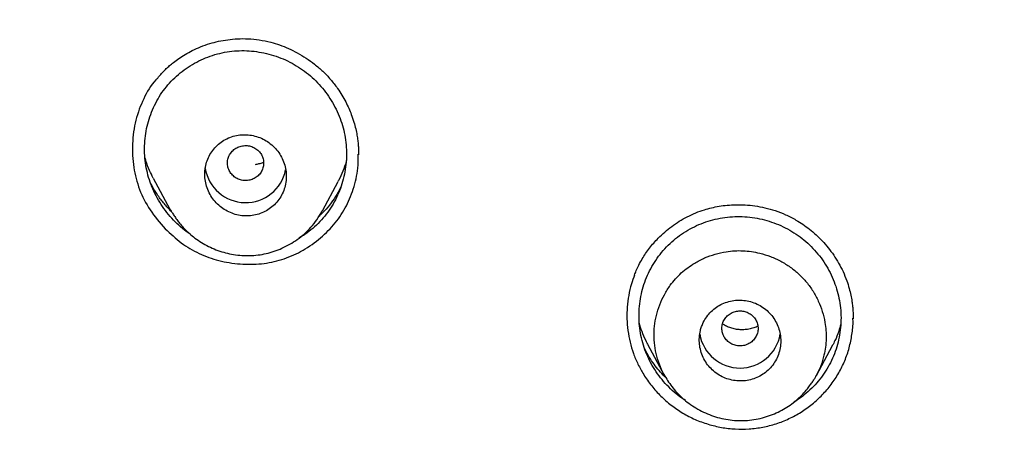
# Model space of a CAD drawing. Header units: millimetres. Extents: x 8 to 827, y 12 to 1643.
# Tile 102 of 134: x 431.94 to 453.69, y 1499.19 to 1508.5. Entities that reach past the tile are written whole.
import ezdxf

# ---------------------------------------------------------------- set-up
doc = ezdxf.new("R2010")
doc.units = ezdxf.units.MM

msp = doc.modelspace()

# ---------------------------------------------------------------- linework, layer by layer
at = {"color": 7, "linetype": 'Continuous', "lineweight": 30}
for p, q in [((439.414, 1505.512), (439.415, 1505.526)), ((434.887, 1505.001), (435.252, 1504.318)), ((438.623, 1504.278), (438.971, 1504.929)), ((438.62, 1504.28), (438.612, 1504.267)), ((450.345, 1501.905), (450.344, 1501.911)), ((445.809, 1501.336), (446.176, 1500.649)), ((449.541, 1500.645), (449.892, 1501.302))]:
    msp.add_line(p, q, dxfattribs=at)
for centre, start, end in [((436.927, 1505.363), 189.3854, 348.4251), ((447.849, 1501.712), 190.1501, 349.9756)]:
    msp.add_arc(centre, 0.904, start, end, dxfattribs=at)
for points, knots in [([(518.615, 1485.143), (518.616, 1485.158), (518.617, 1485.191), (518.618, 1485.25), (518.62, 1485.333), (518.623, 1485.444), (518.626, 1485.587), (518.63, 1485.756), (518.633, 1485.95), (518.636, 1486.17), (518.638, 1486.415), (518.639, 1486.677), (518.639, 1486.956), (518.637, 1487.248), (518.634, 1487.562), (518.628, 1487.898), (518.619, 1488.255), (518.608, 1488.632), (518.585, 1489.253), (518.542, 1490.103), (518.469, 1491.132), (518.382, 1492.104), (518.285, 1493.021), (518.174, 1493.922), (518.051, 1494.805), (517.916, 1495.672), (517.77, 1496.521), (517.614, 1497.353), (517.478, 1498.022), (517.368, 1498.532), (517.29, 1498.887), (517.211, 1499.23), (517.135, 1499.556), (517.062, 1499.859), (516.992, 1500.14), (516.927, 1500.399), (516.866, 1500.635), (516.81, 1500.849), (516.759, 1501.041), (516.714, 1501.212), (516.677, 1501.346), (516.649, 1501.449), (516.628, 1501.525), (516.609, 1501.592), (516.594, 1501.647), (516.581, 1501.692), (516.568, 1501.741), (516.549, 1501.806), (516.523, 1501.899), (516.488, 1502.019), (516.446, 1502.167), (516.4, 1502.326), (516.35, 1502.494), (516.299, 1502.664), (516.245, 1502.843), (516.19, 1503.024), (516.057, 1503.454), (515.839, 1504.133), (515.524, 1505.06), (515.19, 1505.989), (514.882, 1506.8), (514.606, 1507.497), (514.366, 1508.084), (514.112, 1508.684), (513.843, 1509.298), (513.559, 1509.927), (513.241, 1510.608), (512.885, 1511.344), (512.487, 1512.135), (512.064, 1512.942), (511.655, 1513.694), (511.265, 1514.388), (510.897, 1515.021), (510.583, 1515.547), (510.33, 1515.961), (510.146, 1516.258), (509.967, 1516.543), (509.795, 1516.814), (509.616, 1517.092), (509.431, 1517.375), (509.243, 1517.66), (509.068, 1517.922), (508.905, 1518.162), (508.756, 1518.381), (508.62, 1518.578), (508.501, 1518.748), (508.399, 1518.895), (508.312, 1519.017), (508.237, 1519.123), (508.175, 1519.211), (508.124, 1519.283), (508.081, 1519.342), (508.041, 1519.397), (507.996, 1519.46), (507.94, 1519.539), (507.869, 1519.636), (507.785, 1519.751), (507.691, 1519.88), (507.56, 1520.058), (507.391, 1520.284), (507.182, 1520.563), (506.957, 1520.857), (506.717, 1521.168), (506.461, 1521.495), (506.189, 1521.837), (505.9, 1522.194), (505.594, 1522.566), (505.27, 1522.953), (504.928, 1523.354), (504.569, 1523.769), (504.116, 1524.28), (503.567, 1524.884), (502.917, 1525.577), (502.245, 1526.27), (501.552, 1526.961), (500.837, 1527.649), (500.094, 1528.341), (499.323, 1529.033), (498.527, 1529.723), (497.707, 1530.408), (496.863, 1531.087), (495.989, 1531.765), (495.217, 1532.34), (494.557, 1532.816), (494.025, 1533.192), (493.496, 1533.556), (492.98, 1533.904), (492.477, 1534.236), (491.987, 1534.552), (491.497, 1534.862), (491.007, 1535.165), (490.519, 1535.46), (490.049, 1535.739), (489.598, 1536.001), (489.161, 1536.25), (488.741, 1536.485), (488.336, 1536.707), (487.953, 1536.914), (487.592, 1537.105), (487.253, 1537.282), (486.936, 1537.445), (486.65, 1537.591), (486.392, 1537.72), (486.162, 1537.834), (485.951, 1537.937), (485.76, 1538.03), (485.589, 1538.113), (485.432, 1538.188), (485.291, 1538.255), (485.169, 1538.312), (485.078, 1538.355), (485.014, 1538.385), (484.974, 1538.404), (484.949, 1538.416), (484.937, 1538.421), (484.933, 1538.423), (484.931, 1538.424), (484.93, 1538.425), (484.924, 1538.427), (484.913, 1538.433), (484.891, 1538.443), (484.856, 1538.459), (484.805, 1538.483), (484.734, 1538.516), (484.641, 1538.559), (484.521, 1538.614), (484.374, 1538.681), (484.203, 1538.758), (484.009, 1538.845), (483.796, 1538.94), (483.566, 1539.041), (483.318, 1539.148), (483.05, 1539.263), (482.76, 1539.385), (482.451, 1539.514), (482.123, 1539.648), (481.776, 1539.788), (481.407, 1539.934), (481.015, 1540.086), (480.598, 1540.244), (480.156, 1540.408), (479.691, 1540.576), (479.204, 1540.748), (478.694, 1540.922), (478.161, 1541.1), (477.584, 1541.286), (476.96, 1541.48), (476.287, 1541.682), (475.585, 1541.883), (474.854, 1542.083), (474.093, 1542.281), (473.319, 1542.473), (472.532, 1542.656), (471.733, 1542.832), (470.908, 1543.002), (470.056, 1543.165), (469.228, 1543.312), (468.427, 1543.444), (467.659, 1543.56), (466.886, 1543.667), (466.115, 1543.764), (465.352, 1543.851), (464.552, 1543.932), (463.716, 1544.006), (462.846, 1544.07), (461.987, 1544.122), (461.058, 1544.165), (460.061, 1544.196), (459, 1544.211), (457.959, 1544.208), (456.938, 1544.188), (455.944, 1544.153), (454.977, 1544.103), (454.037, 1544.041), (453.118, 1543.966), (452.213, 1543.879), (451.324, 1543.781), (450.451, 1543.672), (449.599, 1543.553), (448.77, 1543.427), (447.963, 1543.293), (447.177, 1543.152), (446.415, 1543.005), (445.675, 1542.853), (444.957, 1542.697), (444.261, 1542.538), (443.586, 1542.375), (442.978, 1542.221), (442.434, 1542.078), (441.949, 1541.946), (441.478, 1541.814), (441.017, 1541.681), (440.485, 1541.522), (439.869, 1541.333), (439.163, 1541.107), (438.438, 1540.865), (437.695, 1540.606), (436.934, 1540.33), (436.168, 1540.04), (435.399, 1539.737), (434.626, 1539.421), (433.838, 1539.086), (433.038, 1538.732), (432.224, 1538.358), (431.398, 1537.963), (430.56, 1537.546), (429.74, 1537.123), (428.94, 1536.694), (428.16, 1536.262), (427.373, 1535.81), (426.579, 1535.338), (425.778, 1534.846), (424.972, 1534.332), (424.161, 1533.797), (423.347, 1533.24), (422.529, 1532.662), (421.709, 1532.06), (420.886, 1531.434), (420.122, 1530.832), (419.417, 1530.257), (418.77, 1529.714), (418.13, 1529.162), (417.507, 1528.608), (416.91, 1528.062), (416.34, 1527.526), (415.797, 1527.001), (415.28, 1526.489), (414.788, 1525.99), (414.324, 1525.507), (413.886, 1525.041), (413.473, 1524.593), (413.083, 1524.16), (412.71, 1523.738), (412.354, 1523.327), (412.015, 1522.929), (411.698, 1522.55), (411.402, 1522.189), (411.126, 1521.847), (410.869, 1521.526), (410.638, 1521.231), (410.431, 1520.964), (410.246, 1520.723), (410.076, 1520.499), (409.921, 1520.293), (409.781, 1520.105), (409.651, 1519.929), (409.533, 1519.768), (409.425, 1519.621), (409.347, 1519.512), (409.291, 1519.434), (409.254, 1519.383), (409.216, 1519.331), (409.174, 1519.272), (409.12, 1519.196), (409.052, 1519.1), (408.968, 1518.981), (408.87, 1518.842), (408.758, 1518.682), (408.633, 1518.502), (408.495, 1518.301), (408.344, 1518.079), (408.183, 1517.84), (408.014, 1517.586), (407.836, 1517.316), (407.647, 1517.026), (407.449, 1516.717), (407.241, 1516.387), (406.982, 1515.972), (406.682, 1515.479), (406.347, 1514.916), (405.99, 1514.298), (405.613, 1513.627), (405.221, 1512.903), (404.849, 1512.192), (404.493, 1511.49), (404.155, 1510.796), (403.832, 1510.112), (403.527, 1509.444), (403.24, 1508.79), (402.969, 1508.153), (402.713, 1507.53), (402.415, 1506.779), (402.08, 1505.894), (401.715, 1504.871), (401.461, 1504.113), (401.303, 1503.623), (401.232, 1503.399), (401.162, 1503.175), (401.093, 1502.952), (401.026, 1502.73), (400.964, 1502.523), (400.909, 1502.337), (400.863, 1502.177), (400.823, 1502.04), (400.79, 1501.925), (400.764, 1501.832), (400.744, 1501.762), (400.729, 1501.709), (400.715, 1501.659), (400.695, 1501.586), (400.665, 1501.478), (400.626, 1501.337), (400.583, 1501.177), (400.535, 1500.999), (400.482, 1500.798), (400.423, 1500.574), (400.359, 1500.324), (400.291, 1500.05), (400.218, 1499.751), (400.141, 1499.429), (400.052, 1499.047), (399.954, 1498.609), (399.849, 1498.123), (399.723, 1497.511), (399.58, 1496.77), (399.426, 1495.896), (399.284, 1495.003), (399.154, 1494.092), (399.037, 1493.163), (398.934, 1492.215), (398.846, 1491.25), (398.79, 1490.476), (398.755, 1489.9), (398.735, 1489.526), (398.718, 1489.15), (398.703, 1488.776), (398.691, 1488.411), (398.681, 1488.044), (398.674, 1487.681), (398.669, 1487.323), (398.667, 1486.991), (398.667, 1486.695), (398.668, 1486.432), (398.67, 1486.202), (398.672, 1485.993), (398.675, 1485.807), (398.678, 1485.651), (398.681, 1485.521), (398.683, 1485.417), (398.685, 1485.329), (398.687, 1485.256), (398.689, 1485.199), (398.69, 1485.165), (398.69, 1485.151)], [0, 0, 0, 0, 0.000224, 0.00053, 0.00092, 0.001546, 0.002312, 0.003218, 0.004264, 0.005451, 0.006778, 0.008245, 0.009716, 0.011305, 0.013013, 0.014838, 0.016782, 0.018845, 0.021009, 0.026938, 0.032761, 0.03787, 0.042896, 0.047838, 0.052695, 0.057469, 0.062159, 0.066766, 0.071289, 0.073292, 0.075279, 0.077217, 0.079036, 0.080732, 0.082304, 0.083754, 0.085079, 0.086281, 0.08736, 0.088318, 0.089153, 0.089633, 0.090061, 0.090436, 0.090755, 0.090996, 0.0912, 0.091572, 0.092098, 0.092777, 0.09361, 0.094596, 0.095478, 0.096455, 0.097484, 0.098514, 0.099546, 0.104806, 0.110107, 0.115448, 0.120832, 0.124176, 0.127593, 0.131111, 0.13473, 0.138449, 0.142269, 0.146899, 0.151668, 0.156577, 0.161625, 0.165485, 0.169423, 0.173439, 0.175359, 0.177252, 0.17906, 0.180783, 0.182423, 0.184391, 0.186222, 0.187916, 0.189472, 0.190891, 0.192173, 0.193317, 0.194236, 0.195043, 0.195736, 0.196316, 0.196783, 0.197148, 0.197489, 0.197879, 0.198396, 0.199038, 0.199806, 0.200686, 0.201612, 0.203358, 0.205223, 0.207206, 0.209308, 0.211528, 0.213868, 0.216326, 0.218903, 0.221598, 0.224413, 0.227346, 0.230398, 0.235346, 0.240417, 0.245613, 0.250781, 0.256066, 0.261468, 0.266985, 0.272618, 0.278264, 0.284021, 0.289889, 0.295869, 0.299337, 0.302828, 0.306234, 0.309532, 0.312722, 0.315804, 0.318777, 0.321924, 0.324939, 0.327824, 0.330578, 0.333201, 0.335773, 0.338207, 0.3405, 0.342654, 0.344669, 0.346544, 0.34828, 0.349749, 0.3511, 0.352334, 0.353451, 0.354451, 0.355334, 0.356194, 0.356904, 0.357462, 0.357781, 0.358015, 0.358164, 0.358207, 0.358221, 0.358229, 0.358238, 0.358253, 0.358324, 0.358446, 0.358621, 0.358933, 0.359338, 0.359836, 0.360554, 0.361406, 0.36239, 0.363507, 0.364758, 0.366055, 0.36747, 0.369003, 0.370654, 0.372423, 0.374274, 0.376239, 0.378318, 0.38051, 0.382864, 0.385335, 0.387925, 0.390632, 0.393457, 0.396401, 0.399462, 0.402993, 0.406669, 0.41049, 0.414456, 0.418567, 0.422823, 0.426968, 0.431242, 0.435644, 0.440176, 0.444836, 0.448819, 0.452891, 0.45699, 0.461043, 0.465052, 0.469015, 0.473627, 0.478177, 0.482664, 0.487089, 0.492729, 0.498264, 0.503694, 0.509016, 0.514231, 0.519249, 0.524164, 0.528976, 0.533685, 0.538385, 0.542978, 0.547464, 0.551843, 0.556116, 0.560282, 0.564342, 0.568286, 0.572125, 0.575858, 0.579485, 0.583006, 0.585698, 0.588325, 0.590886, 0.593382, 0.595849, 0.599614, 0.603498, 0.607502, 0.611626, 0.615869, 0.620232, 0.624509, 0.628893, 0.633386, 0.637987, 0.642695, 0.647512, 0.652438, 0.657471, 0.662084, 0.666784, 0.671572, 0.676447, 0.68141, 0.686461, 0.691599, 0.696814, 0.702117, 0.707507, 0.712984, 0.71855, 0.722984, 0.727473, 0.732009, 0.736457, 0.740762, 0.744926, 0.748947, 0.752825, 0.756561, 0.760153, 0.763542, 0.766794, 0.769908, 0.772884, 0.775824, 0.778617, 0.781262, 0.783759, 0.786108, 0.788309, 0.790363, 0.792116, 0.793745, 0.795249, 0.79663, 0.797886, 0.799019, 0.80014, 0.801105, 0.801945, 0.802303, 0.802637, 0.802967, 0.803334, 0.803804, 0.804452, 0.805233, 0.806146, 0.80719, 0.808367, 0.809675, 0.811115, 0.812687, 0.814303, 0.816039, 0.817893, 0.819867, 0.821959, 0.824171, 0.827748, 0.831266, 0.834725, 0.839262, 0.843692, 0.848014, 0.852228, 0.856416, 0.860493, 0.864457, 0.868309, 0.872048, 0.875674, 0.879214, 0.885144, 0.891023, 0.896852, 0.898128, 0.899401, 0.900672, 0.901941, 0.903207, 0.904433, 0.905463, 0.906366, 0.907141, 0.90779, 0.908311, 0.908708, 0.908975, 0.909213, 0.909546, 0.910216, 0.911045, 0.911919, 0.912919, 0.914046, 0.9153, 0.916706, 0.918243, 0.919912, 0.921711, 0.923642, 0.926314, 0.929024, 0.931764, 0.936506, 0.941337, 0.946258, 0.95127, 0.956371, 0.961562, 0.966843, 0.972214, 0.974243, 0.976284, 0.978337, 0.980402, 0.982404, 0.984299, 0.986395, 0.988343, 0.990142, 0.991793, 0.993164, 0.994413, 0.99554, 0.996543, 0.997425, 0.998065, 0.998621, 0.999092, 0.999479, 0.999781, 1, 1, 1, 1]), ([(419.368, 1438.967), (418.73, 1439.521), (417.455, 1440.63), (415.64, 1442.393), (413.901, 1444.225), (412.247, 1446.129), (410.679, 1448.101), (409.2, 1450.135), (407.813, 1452.229), (406.521, 1454.379), (405.325, 1456.58), (404.23, 1458.83), (403.237, 1461.123), (402.348, 1463.456), (401.565, 1465.825), (400.889, 1468.223), (400.32, 1470.647), (399.859, 1473.093), (399.507, 1475.555), (399.266, 1478.03), (399.135, 1480.513), (399.117, 1482.999), (399.211, 1485.483), (399.416, 1487.961), (399.732, 1490.428), (400.158, 1492.88), (400.692, 1495.312), (401.334, 1497.719), (402.082, 1500.098), (402.936, 1502.443), (403.895, 1504.75), (404.958, 1507.014), (406.121, 1509.231), (407.382, 1511.398), (408.739, 1513.511), (410.188, 1515.565), (411.727, 1517.558), (413.354, 1519.484), (415.065, 1521.341), (416.858, 1523.124), (418.73, 1524.83), (420.677, 1526.455), (422.695, 1527.998), (424.78, 1529.456), (426.928, 1530.826), (429.134, 1532.105), (431.396, 1533.292), (433.709, 1534.383), (436.068, 1535.376), (438.47, 1536.268), (440.91, 1537.059), (443.383, 1537.747), (445.884, 1538.332), (448.409, 1538.813), (450.953, 1539.188), (453.511, 1539.456), (456.08, 1539.624), (457.795, 1539.645), (458.653, 1539.656)], [0, 0, 0, 0, 0.017858, 0.035716, 0.053573, 0.07143, 0.089286, 0.107143, 0.124999, 0.142856, 0.160713, 0.178571, 0.196429, 0.214287, 0.232143, 0.25, 0.267856, 0.285712, 0.303568, 0.321425, 0.339282, 0.35714, 0.374998, 0.392856, 0.410713, 0.42857, 0.446428, 0.464285, 0.482142, 0.499999, 0.517857, 0.535714, 0.553571, 0.571428, 0.589285, 0.607142, 0.624999, 0.642856, 0.660713, 0.67857, 0.696427, 0.714284, 0.732141, 0.749999, 0.767857, 0.785715, 0.803573, 0.821432, 0.83929, 0.857149, 0.875005, 0.892861, 0.910716, 0.928572, 0.946428, 0.964284, 0.982141, 1, 1, 1, 1]), ([(458.653, 1537.367), (458.049, 1537.362), (456.841, 1537.351), (455.03, 1537.265), (453.223, 1537.126), (451.419, 1536.932), (449.618, 1536.682), (447.824, 1536.377), (446.092, 1536.029), (444.426, 1535.644), (442.828, 1535.228), (441.247, 1534.769), (439.684, 1534.267), (438.138, 1533.722), (436.556, 1533.114), (434.943, 1532.438), (433.303, 1531.692), (431.692, 1530.898), (430.11, 1530.057), (428.558, 1529.169), (427.033, 1528.233), (425.577, 1527.276), (424.192, 1526.305), (422.877, 1525.326), (421.595, 1524.313), (420.343, 1523.264), (419.123, 1522.181), (417.901, 1521.031), (416.681, 1519.813), (415.47, 1518.524), (414.301, 1517.2), (413.176, 1515.839), (412.094, 1514.443), (411.053, 1513.01), (410.084, 1511.583), (409.184, 1510.169), (408.355, 1508.776), (407.569, 1507.365), (406.828, 1505.934), (406.13, 1504.485), (405.458, 1502.974), (404.815, 1501.402), (404.208, 1499.768), (403.655, 1498.116), (403.155, 1496.446), (402.708, 1494.757), (402.315, 1493.049), (401.984, 1491.374), (401.713, 1489.737), (401.498, 1488.146), (401.332, 1486.553), (401.213, 1484.957), (401.142, 1483.359), (401.119, 1481.714), (401.148, 1480.022), (401.235, 1478.286), (401.378, 1476.551), (401.579, 1474.819), (401.836, 1473.088), (402.15, 1471.36), (402.509, 1469.69), (402.906, 1468.082), (403.336, 1466.538), (403.812, 1465.009), (404.332, 1463.496), (404.897, 1461.999), (405.525, 1460.472), (406.222, 1458.919), (406.99, 1457.344), (407.811, 1455.791), (408.684, 1454.26), (409.61, 1452.752), (410.585, 1451.271), (411.576, 1449.863), (412.577, 1448.528), (413.584, 1447.264), (414.627, 1446.029), (415.706, 1444.824), (416.821, 1443.65), (418.006, 1442.471), (419.265, 1441.293), (420.599, 1440.121), (421.974, 1438.988), (423.389, 1437.894), (424.844, 1436.84), (426.334, 1435.831), (427.809, 1434.895), (429.264, 1434.031), (430.695, 1433.235), (432.149, 1432.48), (433.623, 1431.765), (435.119, 1431.093), (436.685, 1430.442), (438.318, 1429.818), (440.02, 1429.226), (441.739, 1428.687), (443.475, 1428.2), (445.229, 1427.766), (446.996, 1427.384), (448.724, 1427.066), (450.408, 1426.807), (452.047, 1426.6), (453.691, 1426.44), (455.34, 1426.326), (456.995, 1426.254), (458.1, 1426.245), (458.653, 1426.241)], [0, 0, 0, 0, 0.01003, 0.020054, 0.030083, 0.040124, 0.050187, 0.060282, 0.070362, 0.079553, 0.088711, 0.097842, 0.106955, 0.116055, 0.12515, 0.135215, 0.145244, 0.155247, 0.165233, 0.175211, 0.185191, 0.195231, 0.204429, 0.213609, 0.222777, 0.23194, 0.241107, 0.250284, 0.260264, 0.270231, 0.280194, 0.290164, 0.300149, 0.31016, 0.320251, 0.329484, 0.338685, 0.347862, 0.357022, 0.366175, 0.375328, 0.385279, 0.395221, 0.405163, 0.415118, 0.425096, 0.435106, 0.445185, 0.454404, 0.463594, 0.472765, 0.481925, 0.491084, 0.500249, 0.510205, 0.520158, 0.530119, 0.540101, 0.550114, 0.56017, 0.570237, 0.579425, 0.588586, 0.597726, 0.606856, 0.615983, 0.625115, 0.635087, 0.645061, 0.655045, 0.665052, 0.67509, 0.685171, 0.695207, 0.70436, 0.713496, 0.722621, 0.731743, 0.74087, 0.750008, 0.759978, 0.769956, 0.779952, 0.789974, 0.800033, 0.810138, 0.820182, 0.829338, 0.838477, 0.847605, 0.856731, 0.86586, 0.875, 0.885017, 0.895019, 0.905016, 0.915017, 0.92503, 0.935066, 0.945076, 0.954226, 0.963368, 0.97251, 0.981657, 0.990818, 1, 1, 1, 1]), ([(401.62, 1481.768), (401.628, 1482.441), (401.642, 1483.786), (401.761, 1485.8), (401.95, 1487.807), (402.217, 1489.806), (402.561, 1491.798), (402.971, 1493.741), (403.444, 1495.631), (403.972, 1497.466), (404.567, 1499.283), (405.227, 1501.082), (405.965, 1502.89), (406.781, 1504.701), (407.681, 1506.512), (408.65, 1508.291), (409.688, 1510.039), (410.795, 1511.754), (411.946, 1513.401), (413.132, 1514.976), (414.349, 1516.478), (415.618, 1517.939), (416.941, 1519.357), (418.337, 1520.754), (419.809, 1522.124), (421.356, 1523.464), (422.956, 1524.749), (424.609, 1525.981), (426.313, 1527.158), (428.027, 1528.253), (429.745, 1529.269), (431.461, 1530.207), (433.21, 1531.086), (434.991, 1531.907), (436.833, 1532.681), (438.735, 1533.404), (440.696, 1534.069), (442.687, 1534.666), (444.707, 1535.194), (446.753, 1535.652), (448.778, 1536.032), (450.77, 1536.337), (452.726, 1536.569), (454.685, 1536.736), (456.647, 1536.836), (458.654, 1536.871), (460.704, 1536.836), (462.794, 1536.726), (464.878, 1536.541), (466.956, 1536.282), (469.027, 1535.95), (471.043, 1535.552), (472.999, 1535.097), (474.893, 1534.589), (476.764, 1534.019), (478.611, 1533.388), (480.477, 1532.679), (482.358, 1531.89), (484.247, 1531.014), (486.1, 1530.073), (487.917, 1529.067), (489.697, 1527.995), (491.403, 1526.882), (493.033, 1525.736), (494.585, 1524.564), (496.089, 1523.345), (497.548, 1522.077), (498.991, 1520.732), (500.413, 1519.31), (501.808, 1517.806), (503.144, 1516.256), (504.421, 1514.658), (505.64, 1513.012), (506.776, 1511.353), (507.83, 1509.69), (508.802, 1508.029), (509.712, 1506.341), (510.561, 1504.623), (511.362, 1502.845), (512.11, 1501.007), (512.801, 1499.11), (513.419, 1497.19), (513.965, 1495.247), (514.439, 1493.278), (514.832, 1491.324), (515.148, 1489.392), (515.39, 1487.493), (515.561, 1485.588), (515.668, 1483.68), (515.681, 1482.405), (515.688, 1481.768)], [0, 0, 0, 0, 0.011674, 0.023319, 0.034953, 0.046594, 0.058259, 0.069953, 0.080961, 0.091959, 0.102962, 0.113984, 0.125039, 0.136637, 0.148231, 0.159838, 0.171475, 0.183157, 0.194877, 0.205905, 0.216918, 0.22793, 0.238954, 0.250002, 0.261585, 0.273174, 0.284784, 0.296429, 0.308126, 0.319837, 0.330846, 0.341843, 0.352841, 0.363852, 0.374887, 0.386465, 0.398061, 0.409688, 0.421363, 0.433098, 0.444853, 0.455881, 0.466873, 0.477842, 0.4888, 0.499758, 0.511447, 0.523122, 0.534797, 0.546486, 0.558206, 0.569931, 0.580933, 0.591898, 0.602839, 0.613767, 0.624694, 0.636409, 0.648098, 0.659775, 0.671455, 0.683154, 0.694888, 0.705917, 0.716904, 0.727863, 0.738806, 0.749745, 0.761427, 0.773085, 0.784734, 0.79639, 0.808067, 0.819807, 0.830858, 0.841874, 0.852868, 0.863854, 0.874847, 0.886477, 0.898088, 0.909698, 0.921323, 0.932981, 0.944738, 0.955821, 0.966873, 0.97791, 0.988948, 1, 1, 1, 1]), ([(434.972, 1507.189), (434.983, 1507.203), (435.002, 1507.228), (435.043, 1507.283), (435.103, 1507.346), (435.173, 1507.415), (435.251, 1507.486), (435.342, 1507.562), (435.456, 1507.646), (435.595, 1507.735), (435.755, 1507.822), (435.938, 1507.904), (436.131, 1507.971), (436.331, 1508.024), (436.536, 1508.06), (436.756, 1508.08), (436.989, 1508.08), (437.235, 1508.055), (437.467, 1508.007), (437.682, 1507.941), (437.878, 1507.864), (438.073, 1507.768), (438.267, 1507.652), (438.455, 1507.516), (438.636, 1507.359), (438.808, 1507.181), (438.908, 1507.048), (438.959, 1506.98)], [0, 0, 0, 0, 0.015987, 0.028382, 0.047961, 0.071527, 0.092895, 0.116789, 0.149053, 0.184905, 0.224399, 0.267704, 0.314833, 0.357034, 0.401892, 0.449411, 0.499617, 0.552564, 0.60826, 0.651823, 0.696934, 0.743598, 0.791808, 0.841553, 0.892823, 0.945625, 1, 1, 1, 1]), ([(435.702, 1503.763), (435.66, 1503.792), (435.557, 1503.863), (435.409, 1503.994), (435.257, 1504.152), (435.121, 1504.325), (435.001, 1504.512), (434.899, 1504.708), (434.816, 1504.912), (434.754, 1505.121), (434.713, 1505.335), (434.693, 1505.551), (434.695, 1505.769), (434.718, 1505.986), (434.763, 1506.2), (434.828, 1506.408), (434.914, 1506.608), (435.018, 1506.799), (435.141, 1506.977), (435.282, 1507.142), (435.44, 1507.291), (435.613, 1507.424), (435.798, 1507.54), (435.993, 1507.636), (436.198, 1507.713), (436.409, 1507.77), (436.625, 1507.805), (436.843, 1507.818), (437.061, 1507.809), (437.279, 1507.778), (437.495, 1507.727), (437.705, 1507.655), (437.906, 1507.565), (438.097, 1507.456), (438.276, 1507.329), (438.443, 1507.186), (438.595, 1507.028), (438.731, 1506.854), (438.851, 1506.668), (438.954, 1506.472), (439.036, 1506.268), (439.098, 1506.059), (439.139, 1505.845), (439.159, 1505.627), (439.157, 1505.409), (439.134, 1505.192), (439.089, 1504.979), (439.024, 1504.771), (438.939, 1504.571), (438.835, 1504.38), (438.711, 1504.202), (438.571, 1504.037), (438.413, 1503.888), (438.258, 1503.766), (438.15, 1503.702), (438.105, 1503.674)], [0, 0, 0, 0, 0.013299, 0.032344, 0.051292, 0.070323, 0.089614, 0.108927, 0.127961, 0.146894, 0.165908, 0.184906, 0.203832, 0.222873, 0.242214, 0.261285, 0.280315, 0.299512, 0.318493, 0.337415, 0.356632, 0.375721, 0.394787, 0.413895, 0.433008, 0.452138, 0.471107, 0.490118, 0.509055, 0.528104, 0.547449, 0.566724, 0.58575, 0.604706, 0.623774, 0.642752, 0.661677, 0.680732, 0.700095, 0.719381, 0.738404, 0.757345, 0.776387, 0.79532, 0.814513, 0.833619, 0.852664, 0.871762, 0.890863, 0.910019, 0.928957, 0.94804, 0.966995, 0.986013, 1, 1, 1, 1]), ([(434.97, 1507.192), (434.963, 1507.185), (434.836, 1507.061), (434.665, 1506.754), (434.483, 1506.278), (434.415, 1505.761), (434.438, 1505.242), (434.57, 1504.745), (434.804, 1504.281), (435.033, 1504.018), (435.15, 1503.884)], [0, 0, 0, 0, 0.008918, 0.147172, 0.286208, 0.432523, 0.576274, 0.714587, 0.853766, 1, 1, 1, 1]), ([(438.959, 1506.98), (438.992, 1506.93), (439.057, 1506.834), (439.139, 1506.687), (439.207, 1506.545), (439.268, 1506.397), (439.319, 1506.245), (439.36, 1506.092), (439.388, 1505.956), (439.405, 1505.838), (439.416, 1505.737), (439.421, 1505.66), (439.423, 1505.604), (439.424, 1505.565), (439.424, 1505.537), (439.424, 1505.523), (439.424, 1505.517)], [0, 0, 0, 0, 0.11413, 0.221091, 0.320988, 0.413901, 0.527021, 0.627966, 0.716833, 0.793697, 0.858614, 0.911628, 0.943607, 0.968944, 0.987694, 1, 1, 1, 1]), ([(436.04, 1505.241), (436.036, 1505.209), (436.026, 1505.144), (436.026, 1505.028), (436.043, 1504.893), (436.088, 1504.745), (436.159, 1504.606), (436.25, 1504.481), (436.361, 1504.374), (436.488, 1504.286), (436.626, 1504.22), (436.772, 1504.178), (436.923, 1504.162), (437.073, 1504.169), (437.218, 1504.202), (437.357, 1504.259), (437.483, 1504.338), (437.594, 1504.437), (437.687, 1504.555), (437.759, 1504.688), (437.806, 1504.832), (437.829, 1504.983), (437.825, 1505.137), (437.796, 1505.288), (437.741, 1505.433), (437.663, 1505.567), (437.563, 1505.686), (437.446, 1505.787), (437.314, 1505.866), (437.173, 1505.923), (437.024, 1505.955), (436.874, 1505.963), (436.725, 1505.946), (436.581, 1505.904), (436.447, 1505.839), (436.326, 1505.752), (436.222, 1505.645), (436.137, 1505.522), (436.074, 1505.387), (436.051, 1505.29), (436.04, 1505.241)], [0, 0, 0, 0, 0.017403, 0.034807, 0.062108, 0.08941, 0.116686, 0.143963, 0.171026, 0.19809, 0.22485, 0.251609, 0.278106, 0.304601, 0.330985, 0.357367, 0.383838, 0.410308, 0.437032, 0.463757, 0.490793, 0.51783, 0.545094, 0.57236, 0.599667, 0.626975, 0.654121, 0.681267, 0.708125, 0.734981, 0.761548, 0.788114, 0.814511, 0.840907, 0.867328, 0.893749, 0.920316, 0.946883, 0.973441, 1, 1, 1, 1]), ([(436.62, 1505.084), (436.645, 1505.06), (436.694, 1505.012), (436.789, 1504.966), (436.891, 1504.943), (436.997, 1504.948), (437.097, 1504.979), (437.187, 1505.033), (437.258, 1505.109), (437.306, 1505.199), (437.33, 1505.299), (437.325, 1505.401), (437.293, 1505.498), (437.237, 1505.584), (437.158, 1505.653), (437.065, 1505.7), (436.962, 1505.722), (436.856, 1505.717), (436.756, 1505.687), (436.666, 1505.632), (436.595, 1505.557), (436.547, 1505.466), (436.523, 1505.367), (436.529, 1505.265), (436.559, 1505.167), (436.6, 1505.112), (436.62, 1505.084)], [0, 0, 0, 0, 0.041659, 0.083341, 0.125, 0.166659, 0.208341, 0.25, 0.291659, 0.333341, 0.375, 0.416659, 0.458341, 0.5, 0.541659, 0.583341, 0.625, 0.666659, 0.708341, 0.75, 0.791659, 0.833341, 0.875, 0.916659, 0.958341, 1, 1, 1, 1]), ([(434.889, 1505.001), (434.86, 1505.057), (434.797, 1505.179), (434.738, 1505.332), (434.712, 1505.431), (434.705, 1505.457)], [0, 0, 0, 0, 0.378063, 0.837123, 1, 1, 1, 1]), ([(435.15, 1503.884), (435.265, 1503.775), (435.492, 1503.561), (435.896, 1503.325), (436.337, 1503.167), (436.803, 1503.093), (437.275, 1503.096), (437.73, 1503.188), (438.157, 1503.371), (438.544, 1503.633), (438.88, 1503.956), (439.142, 1504.334), (439.32, 1504.76), (439.414, 1505.162), (439.415, 1505.42), (439.416, 1505.519)], [0, 0, 0, 0, 0.08003, 0.157509, 0.235272, 0.316123, 0.396474, 0.47409, 0.551953, 0.63302, 0.712937, 0.790295, 0.868084, 0.949248, 1, 1, 1, 1]), ([(439.151, 1505.387), (439.149, 1505.38), (439.132, 1505.3), (439.075, 1505.153), (439.016, 1505.007), (438.974, 1504.936), (438.97, 1504.93)], [0, 0, 0, 0, 0.04558, 0.497867, 0.951613, 1, 1, 1, 1]), ([(437.323, 1505.347), (437.319, 1505.346), (437.285, 1505.33), (437.223, 1505.312), (437.163, 1505.302), (437.136, 1505.297)], [0, 0, 0, 0, 0.05752, 0.58071, 1, 1, 1, 1]), ([(435.291, 1504.258), (435.237, 1504.314), (435.129, 1504.427), (434.989, 1504.615), (434.884, 1504.779), (434.834, 1504.883), (434.818, 1504.917)], [0, 0, 0, 0, 0.285495, 0.573719, 0.86212, 1, 1, 1, 1]), ([(439.027, 1504.79), (438.99, 1504.724), (438.918, 1504.59), (438.783, 1504.405), (438.661, 1504.26), (438.577, 1504.185), (438.55, 1504.161)], [0, 0, 0, 0, 0.284947, 0.573749, 0.862227, 1, 1, 1, 1]), ([(435.253, 1504.322), (435.265, 1504.3), (435.29, 1504.258), (435.338, 1504.186), (435.391, 1504.107), (435.454, 1504.022), (435.528, 1503.933), (435.615, 1503.841), (435.719, 1503.745), (435.844, 1503.648), (435.99, 1503.554), (436.148, 1503.471), (436.314, 1503.402), (436.486, 1503.349), (436.663, 1503.311), (436.842, 1503.29), (437.022, 1503.286), (437.203, 1503.3), (437.382, 1503.333), (437.559, 1503.383), (437.734, 1503.451), (437.906, 1503.538), (438.073, 1503.644), (438.231, 1503.77), (438.376, 1503.916), (438.507, 1504.081), (438.578, 1504.204), (438.614, 1504.267)], [0, 0, 0, 0, 0.021181, 0.040902, 0.064368, 0.089945, 0.117976, 0.148471, 0.18145, 0.221004, 0.263498, 0.306854, 0.350347, 0.393942, 0.437598, 0.481282, 0.52498, 0.568811, 0.613005, 0.657585, 0.703218, 0.750056, 0.797999, 0.846929, 0.896746, 0.947677, 1, 1, 1, 1]), ([(445.518, 1502.861), (445.531, 1502.893), (445.559, 1502.965), (445.615, 1503.087), (445.685, 1503.213), (445.765, 1503.339), (445.849, 1503.455), (445.942, 1503.568), (446.053, 1503.688), (446.185, 1503.813), (446.34, 1503.938), (446.507, 1504.051), (446.684, 1504.151), (446.87, 1504.237), (447.05, 1504.301), (447.222, 1504.348), (447.39, 1504.382), (447.57, 1504.405), (447.763, 1504.416), (447.967, 1504.412), (448.181, 1504.39), (448.403, 1504.349), (448.631, 1504.285), (448.862, 1504.196), (449.065, 1504.091), (449.24, 1503.981), (449.388, 1503.872), (449.532, 1503.749), (449.67, 1503.613), (449.8, 1503.463), (449.922, 1503.3), (450.032, 1503.124), (450.13, 1502.935), (450.182, 1502.802), (450.208, 1502.735)], [0, 0, 0, 0, 0.018727, 0.04148, 0.068413, 0.091416, 0.115509, 0.139745, 0.164124, 0.196848, 0.229828, 0.263069, 0.29659, 0.33038, 0.364299, 0.390523, 0.418529, 0.448333, 0.479936, 0.513335, 0.548516, 0.585463, 0.624157, 0.664596, 0.706864, 0.736108, 0.766206, 0.797158, 0.828952, 0.861573, 0.895002, 0.929221, 0.964219, 1, 1, 1, 1]), ([(445.93, 1503.094), (445.969, 1503.155), (446.048, 1503.277), (446.188, 1503.444), (446.342, 1503.597), (446.513, 1503.734), (446.695, 1503.853), (446.889, 1503.955), (447.091, 1504.035), (447.301, 1504.096), (447.517, 1504.136), (447.735, 1504.154), (447.955, 1504.151), (448.174, 1504.126), (448.391, 1504.081), (448.601, 1504.016), (448.803, 1503.931), (448.996, 1503.827), (449.179, 1503.705), (449.347, 1503.566), (449.502, 1503.41), (449.641, 1503.241), (449.764, 1503.058), (449.867, 1502.866), (449.951, 1502.664), (450.015, 1502.456), (450.059, 1502.243), (450.081, 1502.027), (450.082, 1501.809), (450.061, 1501.593), (450.019, 1501.38), (449.957, 1501.172), (449.874, 1500.972), (449.771, 1500.782), (449.65, 1500.602), (449.511, 1500.436), (449.356, 1500.284), (449.198, 1500.155), (449.088, 1500.085), (449.039, 1500.054)], [0, 0, 0, 0, 0.027109, 0.054391, 0.081625, 0.108701, 0.136153, 0.163248, 0.190255, 0.217448, 0.244587, 0.271585, 0.298712, 0.326231, 0.353661, 0.380755, 0.407773, 0.43498, 0.46213, 0.489128, 0.516239, 0.543727, 0.570787, 0.598041, 0.625312, 0.652416, 0.67952, 0.706801, 0.734033, 0.761102, 0.788586, 0.815692, 0.842683, 0.869829, 0.897006, 0.924014, 0.951121, 0.978591, 1, 1, 1, 1]), ([(446.178, 1500.661), (446.157, 1500.7), (446.096, 1500.811), (446.026, 1501.008), (445.969, 1501.246), (445.945, 1501.488), (445.955, 1501.732), (445.997, 1501.972), (446.071, 1502.206), (446.174, 1502.429), (446.294, 1502.619), (446.422, 1502.778), (446.551, 1502.908), (446.693, 1503.024), (446.864, 1503.138), (447.066, 1503.242), (447.299, 1503.326), (447.522, 1503.376), (447.729, 1503.399), (447.916, 1503.4), (448.102, 1503.383), (448.224, 1503.356), (448.285, 1503.343)], [0, 0, 0, 0, 0.0308, 0.087984, 0.144946, 0.201576, 0.258123, 0.315055, 0.372253, 0.429509, 0.486604, 0.529226, 0.57167, 0.614203, 0.656882, 0.71396, 0.771163, 0.828388, 0.871299, 0.914196, 0.957087, 1, 1, 1, 1]), ([(448.285, 1503.343), (448.365, 1503.32), (448.525, 1503.275), (448.751, 1503.169), (448.963, 1503.04), (449.155, 1502.884), (449.323, 1502.705), (449.467, 1502.504), (449.584, 1502.287), (449.673, 1502.056), (449.727, 1501.837), (449.752, 1501.635), (449.756, 1501.452), (449.741, 1501.269), (449.703, 1501.069), (449.64, 1500.855), (449.569, 1500.71), (449.534, 1500.639)], [0, 0, 0, 0, 0.0717834, 0.1434798, 0.2149275, 0.2859903, 0.3569792, 0.4284723, 0.5003202, 0.5722677, 0.6440441, 0.6976527, 0.7510639, 0.8046313, 0.8584172, 0.9303816, 1, 1, 1, 1]), ([(446.648, 1500.089), (446.606, 1500.116), (446.502, 1500.184), (446.351, 1500.311), (446.196, 1500.466), (446.057, 1500.635), (445.934, 1500.817), (445.831, 1501.009), (445.747, 1501.21), (445.683, 1501.418), (445.64, 1501.631), (445.618, 1501.847), (445.617, 1502.064), (445.638, 1502.282), (445.68, 1502.496), (445.742, 1502.705), (445.824, 1502.906), (445.895, 1503.032), (445.93, 1503.094)], [0, 0, 0, 0, 0.043854, 0.107795, 0.171566, 0.235017, 0.299281, 0.362747, 0.426023, 0.489725, 0.553524, 0.616841, 0.680286, 0.744465, 0.809246, 0.873012, 0.936385, 1, 1, 1, 1]), ([(445.52, 1502.861), (445.495, 1502.796), (445.441, 1502.649), (445.387, 1502.412), (445.353, 1502.155), (445.347, 1501.895), (445.369, 1501.636), (445.416, 1501.379), (445.491, 1501.13), (445.591, 1500.889), (445.679, 1500.739), (445.722, 1500.663)], [0, 0, 0, 0, 0.091827, 0.206007, 0.318946, 0.431866, 0.545991, 0.66019, 0.773075, 0.885921, 1, 1, 1, 1]), ([(450.208, 1502.735), (450.227, 1502.679), (450.262, 1502.573), (450.298, 1502.421), (450.322, 1502.286), (450.336, 1502.171), (450.344, 1502.074), (450.347, 1501.996), (450.348, 1501.938), (450.348, 1501.907), (450.348, 1501.894)], [0, 0, 0, 0, 0.203044, 0.383358, 0.541197, 0.676744, 0.790161, 0.881627, 0.951402, 1, 1, 1, 1]), ([(447.039, 1501.813), (447.026, 1501.784), (446.999, 1501.726), (446.967, 1501.617), (446.947, 1501.485), (446.95, 1501.332), (446.979, 1501.183), (447.032, 1501.04), (447.109, 1500.908), (447.207, 1500.791), (447.323, 1500.692), (447.453, 1500.613), (447.594, 1500.557), (447.743, 1500.525), (447.894, 1500.518), (448.044, 1500.536), (448.189, 1500.579), (448.324, 1500.645), (448.446, 1500.733), (448.552, 1500.841), (448.638, 1500.966), (448.701, 1501.103), (448.74, 1501.25), (448.753, 1501.401), (448.74, 1501.553), (448.702, 1501.701), (448.639, 1501.84), (448.555, 1501.967), (448.449, 1502.077), (448.328, 1502.169), (448.193, 1502.24), (448.049, 1502.287), (447.899, 1502.309), (447.747, 1502.307), (447.599, 1502.28), (447.457, 1502.228), (447.326, 1502.153), (447.21, 1502.057), (447.111, 1501.944), (447.063, 1501.857), (447.039, 1501.813)], [0, 0, 0, 0, 0.017099, 0.034199, 0.061285, 0.088371, 0.115455, 0.14254, 0.169518, 0.196495, 0.22331, 0.250125, 0.276792, 0.303459, 0.330055, 0.356651, 0.383286, 0.409921, 0.436687, 0.463453, 0.490387, 0.517321, 0.544384, 0.571449, 0.598546, 0.625643, 0.652663, 0.679683, 0.706552, 0.733419, 0.760127, 0.786833, 0.813441, 0.840047, 0.866658, 0.893269, 0.919954, 0.946639, 0.973319, 1, 1, 1, 1]), ([(445.722, 1500.663), (445.779, 1500.579), (445.892, 1500.41), (446.098, 1500.184), (446.328, 1499.982), (446.582, 1499.809), (446.854, 1499.668), (447.141, 1499.562), (447.439, 1499.491), (447.744, 1499.456), (448.051, 1499.458), (448.355, 1499.496), (448.651, 1499.572), (448.934, 1499.684), (449.201, 1499.829), (449.448, 1500.006), (449.672, 1500.212), (449.869, 1500.443), (450.036, 1500.696), (450.168, 1500.966), (450.267, 1501.251), (450.326, 1501.547), (450.351, 1501.768), (450.345, 1501.889), (450.344, 1501.908)], [0, 0, 0, 0, 0.047292, 0.094246, 0.141546, 0.18907, 0.236037, 0.283181, 0.33045, 0.377447, 0.424868, 0.472179, 0.519114, 0.566425, 0.61351, 0.660478, 0.708028, 0.755372, 0.802298, 0.849536, 0.896404, 0.943348, 0.991078, 1, 1, 1, 1]), ([(447.489, 1501.514), (447.506, 1501.485), (447.542, 1501.427), (447.622, 1501.36), (447.715, 1501.313), (447.819, 1501.293), (447.924, 1501.298), (448.025, 1501.33), (448.113, 1501.386), (448.183, 1501.462), (448.231, 1501.553), (448.252, 1501.653), (448.246, 1501.754), (448.214, 1501.852), (448.155, 1501.937), (448.077, 1502.004), (447.983, 1502.051), (447.879, 1502.071), (447.774, 1502.066), (447.673, 1502.034), (447.585, 1501.978), (447.515, 1501.902), (447.467, 1501.811), (447.446, 1501.711), (447.451, 1501.609), (447.476, 1501.546), (447.489, 1501.514)], [0, 0, 0, 0, 0.0416593, 0.0833407, 0.125, 0.1666593, 0.2083407, 0.25, 0.2916593, 0.3333407, 0.375, 0.4166592, 0.4583407, 0.5, 0.5416593, 0.5833408, 0.625, 0.6666593, 0.7083407, 0.75, 0.7916593, 0.8333407, 0.875, 0.9166593, 0.9583407, 1, 1, 1, 1]), ([(445.811, 1501.338), (445.798, 1501.36), (445.749, 1501.448), (445.685, 1501.602), (445.645, 1501.736), (445.626, 1501.798)], [0, 0, 0, 0, 0.158245, 0.607458, 1, 1, 1, 1]), ([(448.243, 1501.731), (448.238, 1501.728), (448.202, 1501.708), (448.126, 1501.683), (448.019, 1501.659), (447.91, 1501.65), (447.802, 1501.656), (447.697, 1501.675), (447.598, 1501.708), (447.52, 1501.742), (447.478, 1501.769), (447.465, 1501.778)], [0, 0, 0, 0, 0.022239, 0.157455, 0.292554, 0.426732, 0.558884, 0.68867, 0.81639, 0.942284, 1, 1, 1, 1]), ([(450.075, 1501.773), (450.061, 1501.721), (450.027, 1501.598), (449.964, 1501.44), (449.909, 1501.339), (449.889, 1501.303)], [0, 0, 0, 0, 0.317856, 0.756495, 1, 1, 1, 1]), ([(446.215, 1500.591), (446.174, 1500.632), (446.09, 1500.716), (445.976, 1500.856), (445.869, 1501.008), (445.791, 1501.134), (445.753, 1501.212), (445.744, 1501.233)], [0, 0, 0, 0, 0.216286, 0.442966, 0.675396, 0.913527, 1, 1, 1, 1]), ([(446.172, 1500.665), (446.197, 1500.619), (446.249, 1500.527), (446.344, 1500.394), (446.454, 1500.265), (446.579, 1500.141), (446.721, 1500.026), (446.876, 1499.923), (447.042, 1499.833), (447.217, 1499.76), (447.399, 1499.703), (447.585, 1499.665), (447.775, 1499.645), (447.967, 1499.646), (448.157, 1499.666), (448.344, 1499.705), (448.523, 1499.762), (448.692, 1499.833), (448.848, 1499.917), (448.992, 1500.013), (449.121, 1500.117), (449.237, 1500.229), (449.328, 1500.336), (449.4, 1500.43), (449.454, 1500.507), (449.5, 1500.577), (449.523, 1500.619), (449.534, 1500.639)], [0, 0, 0, 0, 0.037971, 0.077408, 0.118358, 0.160912, 0.205154, 0.250762, 0.296576, 0.342504, 0.388521, 0.43461, 0.480779, 0.527067, 0.573515, 0.620109, 0.665924, 0.710478, 0.753739, 0.79569, 0.836331, 0.875688, 0.913675, 0.939418, 0.96213, 0.982173, 1, 1, 1, 1])]:
    msp.add_open_spline(points, degree=3, knots=knots, dxfattribs=at)

doc.saveas('drawing.dxf')
